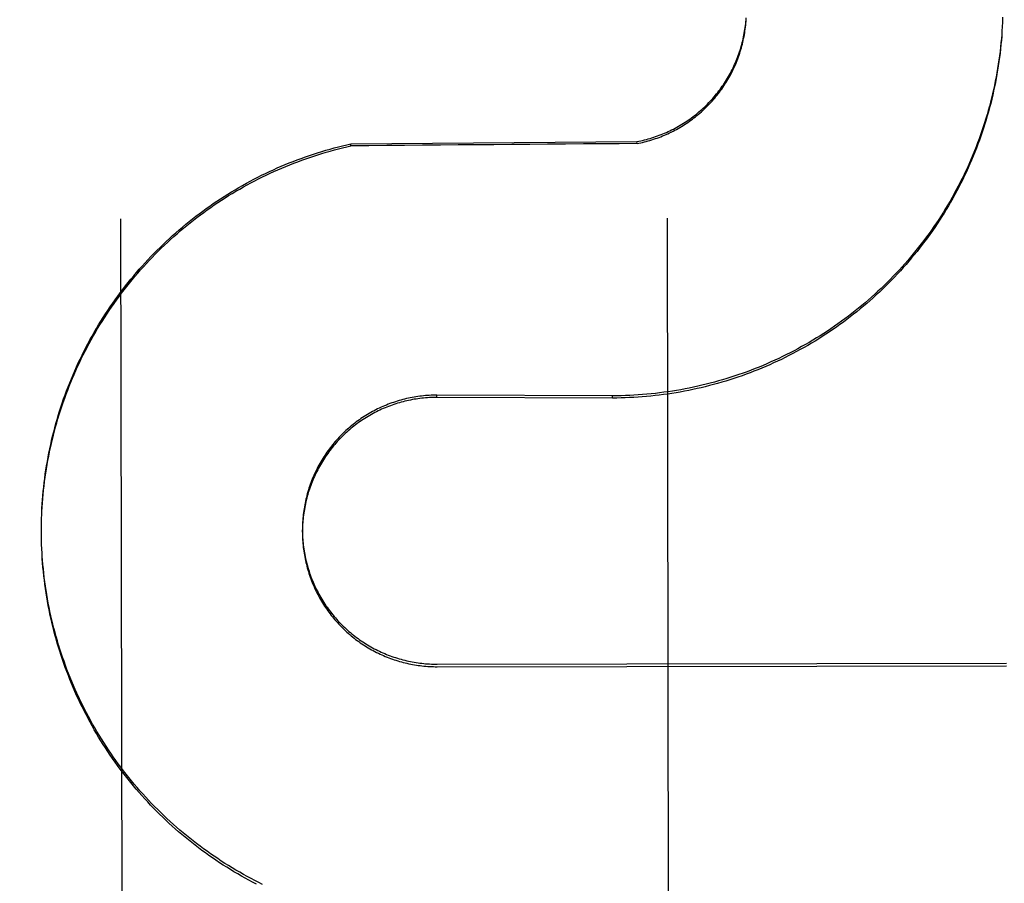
# Model space of a CAD drawing. Header units: inches. Extents: x 0 to 309, y 0 to 200.
# Tile 19 of 109: x 107.755 to 107.98, y 69.869 to 70.066. Entities that reach past the tile are written whole.
import ezdxf

# ---------------------------------------------------------------- set-up
doc = ezdxf.new("R2010")
doc.units = ezdxf.units.IN
doc.header["$LTSCALE"] = 17
doc.header["$MEASUREMENT"] = 0
doc.linetypes.add('HIDDEN', pattern=[0.2, 0.1, -0.1])
doc.layers.get('0').update_dxf_attribs({"linetype": 'CONTINUOUS'})
doc.layers.add('DEFAULT_2', color=8, linetype='HIDDEN')
doc.layers.add('DIMENSIONS', color=7, linetype='CONTINUOUS')
doc.styles.get("Standard").update_dxf_attribs({"font": 'txt', "width": 0.8})
doc.dimstyles.new('DIMSTYLE_3', dxfattribs={"dimtxt": 1.4181818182, "dimasz": 1.8181818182, "dimexe": 0.09, "dimexo": 0.07, "dimgap": 0.039, "dimtad": 0, "dimtih": 1, "dimtoh": 1, "dimzin": 4, "dimdsep": 46, "dimtxsty": 'Standard', "dimblk": '_FILLED', "dimblk1": '_FILLED', "dimblk2": '_FILLED', "dimcen": 0.09, "dimadec": 0, "dimazin": 0, "dimtfac": 1, "dimtofl": 0, "dimtmove": 0, "dimatfit": 3, "dimldrblk": '_FILLED', "dimfxl": 0, "dimtolj": 1, "dimtzin": 4, "dimarcsym": 0})

# ---------------------------------------------------------------- blocks, each defined once
blk = doc.blocks.new('_FILLED')
at = {"color": 0, "linetype": 'ByBlock'}
blk.add_solid([(0, 0), (-1, 0.2), (-1, -0.2)], dxfattribs=at)
blk = doc.blocks.new('*D13')
at = {"layer": 'DIMENSIONS', "color": 2, "linetype": 'Continuous'}
for p, q in [((105.2309076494, 122.9841376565), (101.594544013, 122.9841376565)), ((108.8559076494, 122.9841376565), (112.3706697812, 122.9841376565))]:
    blk.add_line(p, q, dxfattribs=at)
at = {"layer": 'DIMENSIONS', "color": 2, "linetype": 'Continuous', "xscale": 1.8181818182, "yscale": 1.8181818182, "zscale": 1.8181818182}
blk.add_blockref('_FILLED', (105.2309076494, 122.9841376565), dxfattribs=at)
at = {"layer": 'DIMENSIONS', "color": 2, "linetype": 'Continuous', "xscale": 1.8181818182, "yscale": 1.8181818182, "zscale": 1.8181818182, "rotation": 180}
blk.add_blockref('_FILLED', (108.8559076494, 122.9841376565), dxfattribs=at)
at = {"layer": 'DIMENSIONS', "color": 2, "linetype": 'Continuous', "insert": (113.0797606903, 123.6932285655), "char_height": 1.4181818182, "width": 4.5381818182, "attachment_point": 1, "line_spacing_factor": 0.9}
blk.add_mtext('3.63', dxfattribs=at)

msp = doc.modelspace()

# ---------------------------------------------------------------- linework, layer by layer
at = {"layer": 'DEFAULT_2', "color": 8, "linetype": 'HIDDEN'}
for p, q in [((107.9792654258, 70.0665291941), (107.979230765, 70.065137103)), ((107.9206353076, 70.065561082), (107.9206617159, 70.0663805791)), ((107.9791823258, 70.0645686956), (107.979127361, 70.0631884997)), ((107.97922926, 70.06554871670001), (107.9791843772, 70.0641625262)), ((107.8303442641, 70.03759648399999), (107.895712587, 70.0381203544)), ((107.8303449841, 70.0371417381), (107.8303442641, 70.03759648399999)), ((107.8957133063, 70.0376659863), (107.895712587, 70.0381203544)), ((107.7776972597, 70.0204373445), (107.7785713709, 69.46833420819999)), ((107.9035712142, 69.4685321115), (107.902697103, 70.0206352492)), ((107.8901167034, 69.9800103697), (107.8499954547, 69.9801606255)), ((107.8499962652, 69.97964875), (107.8499954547, 69.9801606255)), ((107.8901175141, 69.9794982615), (107.8499962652, 69.97964875)), ((107.8901175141, 69.9794982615), (107.8901167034, 69.9800103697)), ((107.7596198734, 69.95062994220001), (107.759646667, 69.9522608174)), ((107.7596442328, 69.95161068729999), (107.7596830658, 69.9532460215)), ((107.7596029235, 69.9487290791), (107.7596061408, 69.9502895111)), ((107.759606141, 69.9496489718), (107.7596210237, 69.9512752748)), ((107.7596105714, 69.947687), (107.7596020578, 69.94927597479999)), ((107.7596029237, 69.9487290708), (107.7596020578, 69.94927597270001)), ((107.7596287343, 69.9467060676), (107.7596086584, 69.9483177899)), ((107.7596575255, 69.9457253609), (107.7596260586, 69.9473320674)), ((107.8192501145, 69.9488235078), (107.8192492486, 69.9493704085)), ((107.7596969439, 69.94474503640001), (107.7596542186, 69.94634659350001)), ((107.7597469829, 69.9437651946), (107.7596931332, 69.9453614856)), ((107.8500441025, 69.9186775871), (107.9801687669, 69.9188836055)), ((107.8500450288, 69.9180925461), (107.9801696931, 69.91829856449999))]:
    msp.add_line(p, q, dxfattribs=at)
for points in [[(107.895712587, 70.0381203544), (107.8961454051, 70.0382057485), (107.8965768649, 70.0382973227), (107.8970070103, 70.0383950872), (107.8974357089, 70.0384990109), (107.8978628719, 70.0386090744), (107.898288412, 70.038725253), (107.8987122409, 70.03884752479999), (107.8991342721, 70.0389758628), (107.899554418, 70.0391102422), (107.8999725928, 70.0392506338), (107.9003887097, 70.0393970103), (107.9008026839, 70.03954933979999), (107.9012144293, 70.0397075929), (107.9016238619, 70.039871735), (107.9020308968, 70.0400417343), (107.9024354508, 70.0402175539), (107.90283744, 70.0403991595), (107.9032367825, 70.0405865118), (107.903633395, 70.0407795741), (107.904027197, 70.04097830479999), (107.9044181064, 70.04118266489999), (107.9048060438, 70.0413926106), (107.9051909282, 70.04160810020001), (107.9055726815, 70.0418290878), (107.905951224, 70.0420555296), (107.9063264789, 70.0422873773), (107.9066983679, 70.0425245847), (107.9070668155, 70.04276710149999), (107.9074317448, 70.04301487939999), (107.9077930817, 70.0432678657), (107.9081507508, 70.04352601), (107.9085046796, 70.0437892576), (107.9088547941, 70.0440575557), (107.9092010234, 70.04433084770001), (107.9095432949, 70.04460907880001), (107.9098815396, 70.0448921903), (107.9102156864, 70.04518012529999), (107.910545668, 70.0454728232), (107.910871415, 70.0457702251), (107.9111928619, 70.0460722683), (107.9115099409, 70.0463788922), (107.9118225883, 70.0466900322), (107.9121307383, 70.04700562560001), (107.9124343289, 70.0473256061), (107.9127332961, 70.0476499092), (107.9130275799, 70.0479784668), (107.9133171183, 70.0483112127), (107.913601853, 70.0486480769), (107.9138817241, 70.0489889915), (107.9141566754, 70.049333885), (107.9144266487, 70.0496826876), (107.9146915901, 70.0500353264), (107.9149514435, 70.05039173), (107.915206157, 70.0507518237), (107.9154556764, 70.0511155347), (107.9156999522, 70.051482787), (107.9159389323, 70.051853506), (107.9161725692, 70.0522276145), (107.9164008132, 70.05260503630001), (107.916623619, 70.0529856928), (107.9168409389, 70.0533695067), (107.9170527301, 70.053756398), (107.9172589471, 70.0541462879), (107.9174595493, 70.0545390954), (107.9176544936, 70.0549347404), (107.9178437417, 70.0553331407), (107.9180272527, 70.055734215), (107.9182049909, 70.05613788), (107.9183769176, 70.0565440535), (107.9185429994, 70.056952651), (107.9187032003, 70.05736358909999), (107.9188574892, 70.0577767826), (107.9190058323, 70.0581921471), (107.9191482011, 70.05860959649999), (107.9192845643, 70.0590290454), (107.9194148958, 70.0594504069), (107.9195391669, 70.0598735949), (107.9196573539, 70.0602985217), (107.9197694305, 70.06072510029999), (107.9198753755, 70.0611532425), (107.9199751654, 70.0615828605), (107.9200687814, 70.06201386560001), (107.9201562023, 70.0624461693), (107.9202374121, 70.0628796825), (107.9203123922, 70.063314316), (107.920381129, 70.0637499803), (107.9204436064, 70.0641865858), (107.9204998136, 70.0646240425), (107.920549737, 70.0650622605), (107.9205933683, 70.0655011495), (107.9206306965, 70.0659406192)], [(107.8957133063, 70.0376659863), (107.8961415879, 70.0377505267), (107.8965685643, 70.0378411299), (107.8969942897, 70.0379378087), (107.8974186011, 70.0380405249), (107.8978413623, 70.0381492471), (107.8982625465, 70.03826396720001), (107.8986821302, 70.03838468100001), (107.8990999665, 70.0385113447), (107.8995159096, 70.0386439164), (107.8999299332, 70.0387823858), (107.9003420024, 70.038926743), (107.9007519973, 70.0390769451), (107.901159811, 70.0392329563), (107.9015653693, 70.0393947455), (107.9019685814, 70.0395622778), (107.9023693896, 70.0397355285), (107.9027677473, 70.03991448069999), (107.9031635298, 70.0400990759), (107.9035566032, 70.0402892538), (107.9039469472, 70.040485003), (107.9043345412, 70.040686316), (107.9047192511, 70.0408931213), (107.9051009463, 70.041105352), (107.9054795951, 70.0413229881), (107.9058551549, 70.041546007), (107.9062275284, 70.0417743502), (107.9065966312, 70.0420079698), (107.9069623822, 70.0422468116), (107.9073246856, 70.0424908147), (107.9076835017, 70.0427399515), (107.9080387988, 70.0429942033), (107.908390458, 70.0432534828), (107.9087383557, 70.0435177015), (107.9090824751, 70.043786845), (107.9094227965, 70.0440609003), (107.909759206, 70.0443397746), (107.9100915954, 70.04462338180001), (107.9104199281, 70.0449116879), (107.9107441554, 70.0452046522), (107.9110642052, 70.04550220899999), (107.9113800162, 70.0458043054), (107.9116915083, 70.0461108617), (107.9119985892, 70.0464217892), (107.9123012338, 70.0467370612), (107.9125994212, 70.04705665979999), (107.9128930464, 70.0473804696), (107.9131820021, 70.0477083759), (107.9134662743, 70.0480403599), (107.9137458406, 70.04837639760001), (107.9140206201, 70.0487163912), (107.9142905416, 70.0490602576), (107.9145555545, 70.04940792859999), (107.9148155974, 70.0497593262), (107.9150706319, 70.0501143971), (107.9153206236, 70.0504730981), (107.9155654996, 70.0508353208), (107.9158051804, 70.0512009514), (107.9160396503, 70.0515699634), (107.9162688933, 70.05194233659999), (107.9164928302, 70.0523179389), (107.9167113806, 70.0526966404), (107.9169245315, 70.0530784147), (107.9171322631, 70.0534632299), (107.9173345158, 70.0538509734), (107.9175312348, 70.054241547), (107.9177223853, 70.05463487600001), (107.9179079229, 70.0550308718), (107.9180878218, 70.0554294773), (107.9182620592, 70.0558306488), (107.9184305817, 70.0562342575), (107.9185933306, 70.05664016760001), (107.9187502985, 70.0570483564), (107.9189014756, 70.05745880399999), (107.9190468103, 70.05787136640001), (107.9191862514, 70.0582859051), (107.9193197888, 70.0587023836), (107.9194474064, 70.0591207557), (107.9195690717, 70.059540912), (107.9196847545, 70.0599627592), (107.9197944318, 70.0603862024), (107.9198980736, 70.06081113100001), (107.9199956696, 70.0612374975), (107.9200872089, 70.0616652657), (107.9201726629, 70.0620942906), (107.9202519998, 70.0625244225), (107.9203252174, 70.0629556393), (107.9203923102, 70.0633879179), (107.9204532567, 70.0638211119), (107.9205080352, 70.0642550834), (107.920556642, 70.0646897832), (107.920599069, 70.065125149), (107.9206353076, 70.065561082)], [(107.9791246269, 70.0635892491), (107.9790561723, 70.0626104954), (107.9789769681, 70.0616325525), (107.978887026, 70.0606555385), (107.9787863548, 70.0596795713), (107.9786749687, 70.05870476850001), (107.9785528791, 70.057731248), (107.9784201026, 70.05675912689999), (107.9782766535, 70.0557885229), (107.9781225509, 70.05481955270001), (107.9779578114, 70.05385233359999), (107.977782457, 70.0528869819), (107.9775965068, 70.0519236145), (107.9773999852, 70.0509623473), (107.9771929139, 70.0500032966), (107.9769753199, 70.0490465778), (107.9767472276, 70.0480923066), (107.9765086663, 70.0471405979), (107.9762596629, 70.04619156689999), (107.9760002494, 70.0452453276), (107.9757304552, 70.0443019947), (107.9754503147, 70.0433616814), (107.9751598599, 70.0424245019), (107.9748591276, 70.0414905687), (107.9745481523, 70.0405599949), (107.9742269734, 70.03963289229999), (107.9738956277, 70.0387093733), (107.9735541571, 70.0377895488), (107.973202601, 70.0368735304), (107.9728410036, 70.0359614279), (107.9724694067, 70.03505335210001), (107.972087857, 70.03414941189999), (107.9716963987, 70.033249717), (107.9712950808, 70.0323543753), (107.9708839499, 70.0314634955), (107.9704630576, 70.0305771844), (107.9700324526, 70.0296955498), (107.9695921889, 70.02881869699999), (107.9691423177, 70.0279467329), (107.9686828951, 70.0270797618), (107.9682139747, 70.0262178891), (107.967735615, 70.0253612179), (107.9672478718, 70.0245098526), (107.9667508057, 70.0236638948), (107.9662444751, 70.0228234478), (107.9657289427, 70.0219886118), (107.965204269, 70.02115948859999), (107.964670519, 70.02033617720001), (107.9641277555, 70.01951877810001), (107.9635760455, 70.0187073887), (107.9630154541, 70.0179021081), (107.9624460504, 70.0171030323), (107.9618679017, 70.0163102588), (107.9612810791, 70.0155238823), (107.960685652, 70.0147439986), (107.9600816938, 70.0139707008), (107.9594692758, 70.0132040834), (107.9588484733, 70.01244423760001), (107.9582193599, 70.0116912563), (107.9575820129, 70.0109452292), (107.9569365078, 70.0102062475), (107.9562829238, 70.0094743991), (107.9556213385, 70.0087497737), (107.9549518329, 70.00803245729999), (107.9542744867, 70.0073225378), (107.9535893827, 70.0066200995), (107.9528966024, 70.00592522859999), (107.9521962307, 70.0052380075), (107.9514883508, 70.0045585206), (107.9507730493, 70.0038868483), (107.9500504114, 70.00322307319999), (107.9493205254, 70.002567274), (107.9485834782, 70.0019195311), (107.9478393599, 70.0012799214), (107.9470882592, 70.0006485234), (107.9463302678, 70.0000254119), (107.945565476, 69.9994106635), (107.9447939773, 69.9988043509), (107.9440158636, 69.9982065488), (107.9432312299, 69.9976173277), (107.9424401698, 69.9970367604), (107.9416427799, 69.9964649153), (107.9408391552, 69.9959018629), (107.9400293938, 69.9953476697), (107.9392135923, 69.9948024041), (107.9383918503, 69.99426613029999), (107.9375642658, 69.9937389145), (107.9367309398, 69.9932208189), (107.9358919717, 69.9927119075), (107.9350474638, 69.9922122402), (107.9341975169, 69.9917218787), (107.9333422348, 69.99124088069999), (107.9324817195, 69.9907693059), (107.9316160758, 69.9903072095), (107.9307454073, 69.9898546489), (107.9298698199, 69.98941167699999), (107.9289894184, 69.98897834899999), (107.9281043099, 69.9885547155), (107.9272146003, 69.98814082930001), (107.9263203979, 69.9877367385), (107.9254218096, 69.9873424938), (107.9245189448, 69.9869581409), (107.9236119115, 69.986583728), (107.92270082, 69.9862192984), (107.9217857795, 69.985864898), (107.9208669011, 69.9855205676), (107.9199442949, 69.98518635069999), (107.9190180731, 69.9848622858), (107.9180883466, 69.9845484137), (107.9171552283, 69.9842447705), (107.9162188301, 69.9839513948), (107.9152792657, 69.98366831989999), (107.9143366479, 69.9833955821), (107.9133910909, 69.9831332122), (107.9124427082, 69.98288124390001), (107.9114916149, 69.98263970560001), (107.9105379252, 69.9824086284), (107.9095817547, 69.9821880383), (107.9086232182, 69.9819779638), (107.9076624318, 69.9817784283), (107.9066995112, 69.9815894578), (107.9057345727, 69.9814110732), (107.9047677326, 69.981243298), (107.9037991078, 69.9810861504), (107.9028288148, 69.9809396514), (107.9018569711, 69.9808038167), (107.9008836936, 69.98067866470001), (107.8999091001, 69.9805642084), (107.8989333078, 69.9804604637), (107.8979564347, 69.980367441), (107.8969785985, 69.9802851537), (107.8959999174, 69.9802136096), (107.8950205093, 69.98015281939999), (107.8940404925, 69.9801027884), (107.8930599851, 69.9800635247), (107.8920791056, 69.9800350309), (107.8910980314, 69.9800173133), (107.8901167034, 69.9800103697)], [(107.979127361, 70.0631884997), (107.9790597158, 70.0622150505), (107.9789814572, 70.0612423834), (107.9788925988, 70.0602706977), (107.9787931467, 70.0593000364), (107.9786831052, 70.0583304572), (107.9785624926, 70.0573621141), (107.9784313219, 70.0563951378), (107.9782896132, 70.0554296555), (107.9781373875, 70.0544658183), (107.9779746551, 70.0535036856), (107.9778014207, 70.0525433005), (107.9776177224, 70.05158486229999), (107.9774235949, 70.050628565), (107.9772190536, 70.0496744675), (107.9770041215, 70.04872267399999), (107.9767788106, 70.04777324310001), (107.9765431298, 70.04682622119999), (107.9762971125, 70.04588175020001), (107.9760407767, 70.0449399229), (107.9757741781, 70.0440009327), (107.9754973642, 70.0430649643), (107.9752103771, 70.0421321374), (107.9749132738, 70.0412026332), (107.9746060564, 70.0402764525), (107.9742887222, 70.0393535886), (107.9739613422, 70.0384342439), (107.9736239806, 70.037518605), (107.9732766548, 70.0366067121), (107.972919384, 70.0356986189), (107.9725522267, 70.034794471), (107.9721752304, 70.0338943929), (107.971788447, 70.0329985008), (107.9713919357, 70.0321069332), (107.9709857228, 70.0312197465), (107.9705698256, 70.0303369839), (107.9701443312, 70.0294588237), (107.9697093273, 70.0285854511), (107.9692648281, 70.02771688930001), (107.9688108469, 70.0268531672), (107.9683474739, 70.0259944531), (107.9678747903, 70.0251409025), (107.9673928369, 70.0242925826), (107.9669016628, 70.02344958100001), (107.9664013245, 70.0226119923), (107.965891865, 70.0217798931), (107.9653733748, 70.0209534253), (107.9648459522, 70.02013274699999), (107.9643096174, 70.0193178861), (107.9637643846, 70.018508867), (107.9632103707, 70.017705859), (107.9626476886, 70.0169090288), (107.9620763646, 70.0161184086), (107.9614964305, 70.0153340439), (107.9609079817, 70.0145560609), (107.9603110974, 70.0137845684), (107.9597058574, 70.01301966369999), (107.959092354, 70.0122614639), (107.9584706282, 70.0115100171), (107.9578407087, 70.0107653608), (107.9572027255, 70.0100276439), (107.9565568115, 70.00929702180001), (107.9559029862, 70.00857351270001), (107.9552412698, 70.0078571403), (107.9545717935, 70.0071480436), (107.953894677, 70.0064463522), (107.953209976, 70.0057521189), (107.9525177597, 70.0050654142), (107.9518181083, 70.00438631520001), (107.9511110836, 70.00371488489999), (107.9503968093, 70.0030512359), (107.9496754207, 70.0023954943), (107.9489469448, 70.0017476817), (107.9482114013, 70.0011078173), (107.9474689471, 70.0004760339), (107.9467197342, 69.9998524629), (107.9459637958, 69.9992371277), (107.9452011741, 69.99863006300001), (107.9444319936, 69.9980313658), (107.9436563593, 69.9974411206), (107.9428743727, 69.9968593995), (107.9420861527, 69.9962862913), (107.9412917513, 69.9957218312), (107.9404912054, 69.9951660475), (107.9396846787, 69.9946190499), (107.9388723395, 69.9940809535), (107.9380542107, 69.9935517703), (107.9372303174, 69.99303151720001), (107.9364008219, 69.99252029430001), (107.9355658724, 69.9920181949), (107.9347255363, 69.99152525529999), (107.9338798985, 69.99104152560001), (107.9330290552, 69.9905670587), (107.9321730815, 69.9901018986), (107.9313121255, 69.9896461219), (107.9304463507, 69.9891998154), (107.9295757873, 69.98876299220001), (107.9287004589, 69.9883356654), (107.9278205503, 69.9879179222), (107.9269362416, 69.98750984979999), (107.9260475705, 69.987111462), (107.925154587, 69.9867227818), (107.9242574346, 69.9863438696), (107.9233562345, 69.9859747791), (107.922451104, 69.9856155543), (107.9215421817, 69.9852662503), (107.9206295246, 69.9849268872), (107.9197131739, 69.9845974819), (107.9187933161, 69.9842780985), (107.9178701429, 69.98396880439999), (107.916943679, 69.9836696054), (107.9160139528, 69.9833805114), (107.915081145, 69.9831015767), (107.9141454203, 69.9828328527), (107.9132068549, 69.9825743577), (107.9122655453, 69.9823261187), (107.9113215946, 69.9820881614), (107.9103750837, 69.9818605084), (107.9094261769, 69.98164319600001), (107.9084750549, 69.98143626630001), (107.9075217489, 69.98123972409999), (107.9065662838, 69.98105357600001), (107.9056088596, 69.9808778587), (107.9046496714, 69.9807126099), (107.9036887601, 69.98055783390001), (107.9027261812, 69.98041354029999), (107.9017620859, 69.98027975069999), (107.9007966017, 69.9801564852), (107.8998298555, 69.9800437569), (107.8988619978, 69.979941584), (107.8978930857, 69.97984997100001), (107.8969231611, 69.9797689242), (107.895952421, 69.9796984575), (107.8949810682, 69.9796385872), (107.894009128, 69.9795893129), (107.8930366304, 69.9795506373), (107.8920637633, 69.9795225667), (107.8910907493, 69.979505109), (107.8901175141, 69.9794982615)], [(107.7596792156, 69.9525910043), (107.7597302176, 69.9542307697), (107.759788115, 69.95521494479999), (107.7598567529, 69.95619842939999), (107.7599361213, 69.9571811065), (107.7600262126, 69.9581628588), (107.7601270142, 69.9591435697), (107.760238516, 69.9601231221), (107.7603607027, 69.9611013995), (107.7604935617, 69.9620782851), (107.7606370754, 69.9630536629), (107.7607912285, 69.9640274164), (107.7609560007, 69.9649994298), (107.7611313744, 69.9659695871), (107.7613173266, 69.9669377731), (107.7615138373, 69.967903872), (107.761720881, 69.9688677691), (107.761938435, 69.9698293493), (107.7621664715, 69.9707884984), (107.7624049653, 69.9717451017), (107.7626538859, 69.9726990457), (107.7629132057, 69.9736502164), (107.7631828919, 69.9745985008), (107.7634629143, 69.97554378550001), (107.7637532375, 69.9764859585), (107.7640538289, 69.977424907), (107.7643646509, 69.9783605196), (107.7646856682, 69.9792926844), (107.7650168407, 69.9802212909), (107.765358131, 69.9811462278), (107.7657094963, 69.98206738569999), (107.7660708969, 69.9829846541), (107.7664422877, 69.9838979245), (107.7668236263, 69.9848070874), (107.7672148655, 69.98571203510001), (107.7676159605, 69.9866126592), (107.7680268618, 69.98750885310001), (107.7684475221, 69.9884005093), (107.7688778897, 69.98928752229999), (107.7693179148, 69.9901697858), (107.7697675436, 69.9910471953), (107.770226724, 69.9919196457), (107.7706953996, 69.9927870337), (107.7711735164, 69.9936492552), (107.7716610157, 69.9945062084), (107.7721578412, 69.99535779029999), (107.7726639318, 69.9962039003), (107.7731792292, 69.9970444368), (107.7737036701, 69.9978793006), (107.7742371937, 69.9987083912), (107.774779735, 69.99953161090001), (107.7753312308, 70.0003488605), (107.7758916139, 70.0011600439), (107.7764608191, 70.0019650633), (107.777038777, 70.0027638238), (107.7776254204, 70.0035562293), (107.7782206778, 70.00434218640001), (107.7788244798, 70.0051216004), (107.779436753, 70.00589437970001), (107.780057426, 70.0066604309), (107.7806864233, 70.007419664), (107.7813236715, 70.0081719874), (107.7819690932, 70.0089173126), (107.782622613, 70.0096555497), (107.7832841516, 70.010386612), (107.7839536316, 70.01111041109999), (107.7846309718, 70.0118268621), (107.7853160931, 70.0125358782), (107.7860089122, 70.0132373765), (107.7867093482, 70.013931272), (107.7874173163, 70.0146174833), (107.7881327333, 70.0152959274), (107.7888555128, 70.0159665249), (107.78958557, 70.0166291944), (107.7903228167, 70.0172838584), (107.7910671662, 70.0179304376), (107.7918185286, 70.0185688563), (107.7925768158, 70.01919903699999), (107.7933419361, 70.0198209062), (107.7941137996, 70.0204343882), (107.7948923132, 70.0210394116), (107.7956773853, 70.0216359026), (107.7964689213, 70.02222379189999), (107.7972668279, 70.0228030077), (107.798071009, 70.02337348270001), (107.7988813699, 70.0239351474), (107.7996978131, 70.0244879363), (107.8005202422, 70.0250317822), (107.8013485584, 70.0255666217), (107.8021826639, 70.0260923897), (107.8030224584, 70.026609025), (107.8038678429, 70.0271164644), (107.8047187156, 70.0276146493), (107.8055749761, 70.0281035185), (107.8064365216, 70.0285830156), (107.8073032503, 70.0290530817), (107.8081750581, 70.0295136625), (107.809051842, 70.02996470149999), (107.8099334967, 70.0304061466), (107.8108199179, 70.0308379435), (107.8117109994, 70.0312600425), (107.8126066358, 70.0316723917), (107.8135067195, 70.0320749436), (107.8144111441, 70.0324676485), (107.8153198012, 70.0328504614), (107.8162325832, 70.0332233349), (107.8171493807, 70.0335862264), (107.8180700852, 70.0339390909), (107.8189945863, 70.0342818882), (107.8199227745, 70.0346145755), (107.8208545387, 70.03493711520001), (107.8217897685, 70.0352494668), (107.8227283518, 70.0355515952), (107.8236701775, 70.0358434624), (107.8246151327, 70.0361250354), (107.8255631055, 70.0363962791), (107.8265139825, 70.03665716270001), (107.8274676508, 70.03690765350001), (107.8284239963, 70.0371477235), (107.8293828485, 70.0373773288), (107.8303442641, 70.03759648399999)], [(107.7597248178, 69.9535708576), (107.7597810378, 69.9545501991), (107.7598478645, 69.9555288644), (107.7599252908, 69.9565067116), (107.7600133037, 69.957483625), (107.760111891, 69.9584594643), (107.760221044, 69.9594341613), (107.7603407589, 69.9604076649), (107.7604710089, 69.9613797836), (107.7606117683, 69.9623503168), (107.7607630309, 69.9633192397), (107.7609247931, 69.9642865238), (107.7610970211, 69.9652519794), (107.7612796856, 69.9662154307), (107.7614727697, 69.9671768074), (107.7616762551, 69.9681360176), (107.7618901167, 69.9690929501), (107.7621143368, 69.9700475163), (107.7623488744, 69.9709995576), (107.7625936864, 69.9719488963), (107.762848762, 69.97289549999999), (107.7631140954, 69.9738393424), (107.7633896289, 69.9747802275), (107.7636753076, 69.97571796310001), (107.7639711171, 69.9766525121), (107.7642770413, 69.9775838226), (107.76459303, 69.9785117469), (107.7649190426, 69.9794361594), (107.7652550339, 69.9803569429), (107.7656009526, 69.9812739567), (107.7659567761, 69.9821871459), (107.7663224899, 69.9830964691), (107.7666980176, 69.98400174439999), (107.7670832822, 69.9849027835), (107.7674782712, 69.98579956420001), (107.7678829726, 69.98669205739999), (107.7682973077, 69.9875800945), (107.7687212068, 69.988463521), (107.7691546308, 69.9893422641), (107.7695975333, 69.9902162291), (107.7700498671, 69.9910853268), (107.7705115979, 69.99194948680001), (107.7709826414, 69.9928085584), (107.7714629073, 69.99366237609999), (107.7719523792, 69.99451091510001), (107.7724510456, 69.9953541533), (107.7729588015, 69.9961919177), (107.7734755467, 69.99702404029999), (107.7740012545, 69.9978504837), (107.7745358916, 69.9986711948), (107.7750793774, 69.9994860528), (107.7756316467, 70.000294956), (107.7761926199, 70.0010977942), (107.776762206, 70.0018944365), (107.7773403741, 70.0026848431), (107.7779271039, 70.0034689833), (107.7785222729, 70.0042466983), (107.7791257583, 70.0050178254), (107.7797375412, 70.0057823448), (107.7803575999, 70.0065402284), (107.7809858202, 70.0072913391), (107.7816221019, 70.0080355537), (107.7822663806, 70.0087728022), (107.7829185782, 70.0095029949), (107.7835786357, 70.01022606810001), (107.7842465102, 70.0109419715), (107.7849220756, 70.0116505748), (107.7856051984, 70.0123517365), (107.7862958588, 70.0130454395), (107.7869940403, 70.01373166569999), (107.7876995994, 70.0144102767), (107.7884124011, 70.01508114), (107.7891324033, 70.0157442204), (107.7898595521, 70.0163994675), (107.7905937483, 70.0170467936), (107.7913349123, 70.0176861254), (107.7920829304, 70.0183173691), (107.7928376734, 70.0189404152), (107.7935991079, 70.01955523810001), (107.7943672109, 70.0201618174), (107.7951418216, 70.020760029), (107.7959227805, 70.0213497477), (107.7967100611, 70.0219309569), (107.7975036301, 70.0225036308), (107.7983033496, 70.0230676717), (107.7991091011, 70.0236229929), (107.7999207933, 70.0241695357), (107.8007383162, 70.0247072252), (107.8015616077, 70.0252360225), (107.8023906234, 70.0257558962), (107.8032252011, 70.0262667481), (107.8040651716, 70.026768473), (107.8049105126, 70.0272610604), (107.8057612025, 70.0277444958), (107.8066170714, 70.028218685), (107.8074779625, 70.0286835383), (107.8083438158, 70.0291390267), (107.8092145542, 70.029585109), (107.8100900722, 70.0300217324), (107.8109702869, 70.0304488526), (107.8118550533, 70.0308664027), (107.8127442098, 70.0312743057), (107.8136377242, 70.0316725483), (107.8145355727, 70.03206111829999), (107.8154375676, 70.0324399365), (107.8163435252, 70.0328089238), (107.8172534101, 70.0331680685), (107.818167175, 70.0335173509), (107.8190846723, 70.0338567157), (107.8200057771, 70.034186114), (107.8209303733, 70.0345055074), (107.8218583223, 70.0348148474), (107.8227895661, 70.0351141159), (107.823724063, 70.0354032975), (107.8246616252, 70.0356823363), (107.825602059, 70.03595117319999), (107.8265453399, 70.0362098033), (107.82749144, 70.0364582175), (107.8284401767, 70.03669636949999), (107.829391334, 70.0369242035), (107.8303449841, 70.0371417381)], [(107.8499954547, 69.9801606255), (107.8495561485, 69.980157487), (107.8491170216, 69.9801480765), (107.8486780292, 69.9801323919), (107.8482393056, 69.9801104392), (107.8478009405, 69.9800822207), (107.8473630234, 69.98004774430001), (107.8469256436, 69.980007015), (107.8464888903, 69.97996004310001), (107.8460528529, 69.9799068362), (107.8456176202, 69.9798474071), (107.8451832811, 69.97978176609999), (107.8447499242, 69.9797099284), (107.8443176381, 69.9796319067), (107.8438865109, 69.979547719), (107.8434566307, 69.97945738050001), (107.8430280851, 69.9793609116), (107.8426009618, 69.97925833), (107.8421753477, 69.9791496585), (107.84175133, 69.9790349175), (107.8413289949, 69.97891413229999), (107.840908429, 69.97878732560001), (107.8404897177, 69.9786545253), (107.840072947, 69.9785157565), (107.8396582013, 69.97837104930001), (107.839245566, 69.9782204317), (107.8388351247, 69.978063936), (107.8384269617, 69.9779015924), (107.8380211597, 69.9777334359), (107.8376178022, 69.977559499), (107.8372169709, 69.9773798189), (107.8368187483, 69.97719443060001), (107.836423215, 69.9770033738), (107.8360304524, 69.97680668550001), (107.8356405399, 69.9766044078), (107.8352535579, 69.9763965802), (107.8348695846, 69.9761832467), (107.8344886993, 69.9759644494), (107.8341109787, 69.97574023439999), (107.8337365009, 69.975510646), (107.8333653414, 69.9752757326), (107.832997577, 69.9750355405), (107.8326332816, 69.9747901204), (107.8322725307, 69.9745395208), (107.8319153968, 69.9742837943), (107.831561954, 69.9740229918), (107.8312122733, 69.9737571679), (107.8308664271, 69.9734863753), (107.830524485, 69.9732106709), (107.8301865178, 69.9729301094), (107.8298525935, 69.97264474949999), (107.8295227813, 69.9723546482), (107.8291971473, 69.97205986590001), (107.8288757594, 69.9717604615), (107.8285586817, 69.9714564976), (107.8282459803, 69.9711480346), (107.8279377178, 69.970835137), (107.8276339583, 69.97051786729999), (107.8273347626, 69.9701962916), (107.8270401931, 69.96987047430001), (107.8267503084, 69.969540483), (107.8264651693, 69.9692063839), (107.8261848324, 69.9688682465), (107.8259093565, 69.96852613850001), (107.8256387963, 69.968180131), (107.8253732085, 69.9678302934), (107.8251126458, 69.9674766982), (107.824857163, 69.9671194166), (107.8246068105, 69.9667585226), (107.8243616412, 69.9663940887), (107.8241217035, 69.9660261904), (107.8238870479, 69.96565490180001), (107.8236577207, 69.9652802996), (107.8234337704, 69.9649024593), (107.823215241, 69.9645214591), (107.8230021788, 69.96413737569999), (107.8227946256, 69.96375028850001), (107.8225926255, 69.96336027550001), (107.8223962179, 69.96296741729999), (107.8222054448, 69.9625717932), (107.8220203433, 69.96217348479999), (107.8218409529, 69.9617725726), (107.8216673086, 69.9613691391), (107.8214994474, 69.9609632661), (107.821337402, 69.96055503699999), (107.8211812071, 69.9601445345), (107.8210308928, 69.959731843), (107.8208864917, 69.9593170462), (107.8207480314, 69.9589002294), (107.8206155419, 69.95848147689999), (107.8204890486, 69.958060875), (107.820368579, 69.9576385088), (107.8202541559, 69.95721446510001), (107.8201458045, 69.95678883), (107.8200435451, 69.9563616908), (107.8199474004, 69.9559331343), (107.8198573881, 69.9555032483), (107.8197735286, 69.9550721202), (107.819695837, 69.9546398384), (107.8196243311, 69.9542064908), (107.8195590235, 69.9537721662), (107.8194999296, 69.9533369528), (107.8194470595, 69.9529009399), (107.8194004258, 69.9524642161), (107.8193600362, 69.9520268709), (107.8193259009, 69.95158899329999), (107.8192980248, 69.9511506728), (107.8192764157, 69.9507119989), (107.8192610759, 69.950273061), (107.8192520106, 69.94983394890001), (107.8192492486, 69.9493704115)], [(107.8499962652, 69.97964875), (107.8495614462, 69.9796456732), (107.8491267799, 69.9796364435), (107.8486922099, 69.9796210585), (107.8482579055, 69.97959952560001), (107.8478240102, 69.97957185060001), (107.8473905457, 69.9795380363), (107.8469575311, 69.9794980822), (107.8465251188, 69.979452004), (107.8460934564, 69.9793998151), (107.8456625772, 69.97934152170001), (107.8452325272, 69.9792771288), (107.8448034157, 69.9792066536), (107.8443753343, 69.9791301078), (107.8439483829, 69.9790475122), (107.8435226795, 69.9789588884), (107.8430982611, 69.9788642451), (107.8426751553, 69.978763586), (107.8422535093, 69.9786569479), (107.8418334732, 69.9785443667), (107.8414150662, 69.97842584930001), (107.8409983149, 69.97830140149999), (107.8405833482, 69.9781710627), (107.8401702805, 69.9780348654), (107.8397591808, 69.97789283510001), (107.8393501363, 69.9777450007), (107.8389432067, 69.9775913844), (107.8385384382, 69.9774320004), (107.8381359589, 69.9772669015), (107.8377359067, 69.9770961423), (107.8373382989, 69.97691973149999), (107.8369431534, 69.97673767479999), (107.8365506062, 69.9765500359), (107.8361607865, 69.97635687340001), (107.8357737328, 69.9761582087), (107.8353894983, 69.9759540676), (107.8350081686, 69.9757444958), (107.8346298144, 69.9755295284), (107.8342545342, 69.9753092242), (107.8338824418, 69.97508364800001), (107.8335135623, 69.97485281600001), (107.8331479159, 69.97461673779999), (107.8327856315, 69.97437549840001), (107.8324268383, 69.9741291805), (107.8320715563, 69.9738777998), (107.8317198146, 69.97362137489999), (107.8313717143, 69.9733599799), (107.8310273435, 69.9730936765), (107.8306867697, 69.97282251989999), (107.8303500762, 69.9725465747), (107.8300173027, 69.9722658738), (107.82968848, 69.9719804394), (107.8293637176, 69.9716903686), (107.8290431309, 69.9713957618), (107.828726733, 69.97109663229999), (107.8284145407, 69.97079299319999), (107.8281066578, 69.9704849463), (107.8278031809, 69.9701725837), (107.8275041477, 69.9698559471), (107.8272096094, 69.96953508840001), (107.8269196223, 69.96921006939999), (107.826634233, 69.9688809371), (107.8263535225, 69.968547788), (107.8260775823, 69.968210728), (107.8258064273, 69.9678697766), (107.8255400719, 69.9675249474), (107.8252786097, 69.9671763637), (107.8250221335, 69.9668241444), (107.8247706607, 69.96646831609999), (107.8245242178, 69.9661089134), (107.82428287, 69.9657460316), (107.8240466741, 69.9653797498), (107.8238156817, 69.9650101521), (107.823589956, 69.964637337), (107.8233695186, 69.964261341), (107.8231543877, 69.9638821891), (107.8229446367, 69.96350001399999), (107.8227403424, 69.9631149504), (107.8225415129, 69.96272701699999), (107.8223481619, 69.9623362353), (107.8221603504, 69.9619427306), (107.8219781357, 69.9615466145), (107.821801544, 69.9611479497), (107.8216306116, 69.96074681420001), (107.8214653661, 69.9603432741), (107.8213058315, 69.9599373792), (107.8211520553, 69.9595292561), (107.8210040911, 69.9591190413), (107.820861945, 69.9587067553), (107.8207256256, 69.9582924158), (107.82059518, 69.957876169), (107.8204706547, 69.9574581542), (107.820352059, 69.9570384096), (107.8202394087, 69.9566169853), (107.8201327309, 69.9561939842), (107.8200320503, 69.9557694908), (107.8199373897, 69.95534361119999), (107.8198487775, 69.95491646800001), (107.8197662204, 69.9544880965), (107.8196897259, 69.9540585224), (107.8196193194, 69.9536278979), (107.8195550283, 69.9531963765), (107.8194968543, 69.95276398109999), (107.8194448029, 69.95233074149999), (107.8193988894, 69.9518967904), (107.8193591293, 69.9514622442), (107.819325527, 69.9510271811), (107.8192980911, 69.9505916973), (107.8192768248, 69.950155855), (107.8192617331, 69.949719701), (107.8192528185, 69.9492833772), (107.8192501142, 69.9488235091)], [(107.8192492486, 69.9493704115), (107.8192527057, 69.9489555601), (107.8192624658, 69.9485164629), (107.8192785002, 69.94807754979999), (107.8193008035, 69.9476389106), (107.8193293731, 69.9472006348), (107.8193642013, 69.9467628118), (107.819405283, 69.9463255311), (107.8194526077, 69.9458888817), (107.8195061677, 69.945452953), (107.8195659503, 69.94501783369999), (107.819631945, 69.944583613), (107.8197041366, 69.9441503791), (107.8197825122, 69.9437182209), (107.8198670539, 69.9432872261), (107.8199577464, 69.9428574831), (107.8200545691, 69.9424290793), (107.8201575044, 69.9420021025), (107.8202665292, 69.9415766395), (107.8203816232, 69.9411527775), (107.820502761, 69.9407306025), (107.8206299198, 69.94031020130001), (107.8207630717, 69.9398916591), (107.8209021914, 69.9394750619), (107.8210472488, 69.9390604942), (107.8211982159, 69.9386480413), (107.8213550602, 69.9382377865), (107.8215177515, 69.93782981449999), (107.8216862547, 69.9374242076), (107.8218605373, 69.9370210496), (107.8220405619, 69.9366204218), (107.8222262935, 69.9362224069), (107.8224176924, 69.93582708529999), (107.8226147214, 69.9354345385), (107.8228173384, 69.9350448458), (107.8230255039, 69.9346580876), (107.8232391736, 69.9342743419), (107.8234583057, 69.9338936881), (107.8236828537, 69.93351620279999), (107.8239127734, 69.9331419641), (107.8241480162, 69.9327710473), (107.8243885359, 69.9324035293), (107.8246342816, 69.932039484), (107.8248852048, 69.9316789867), (107.8251412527, 69.93132211), (107.8254023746, 69.9309689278), (107.8256685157, 69.930619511), (107.8259396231, 69.93027393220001), (107.8262156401, 69.9299322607), (107.8264965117, 69.9295945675), (107.8267821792, 69.92926092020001), (107.8270725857, 69.9289313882), (107.8273676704, 69.9286060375), (107.8276673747, 69.9282849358), (107.8279716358, 69.9279681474), (107.8282803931, 69.9276557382), (107.8285935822, 69.92734777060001), (107.8289111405, 69.92704430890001), (107.8292330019, 69.9267454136), (107.8295591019, 69.9264511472), (107.8298893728, 69.9261615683), (107.8302237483, 69.9258767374), (107.830562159, 69.9255967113), (107.830904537, 69.92532154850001), (107.8312508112, 69.9250513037), (107.8316009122, 69.9247860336), (107.8319547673, 69.9245257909), (107.8323123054, 69.9242706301), (107.8326734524, 69.9240206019), (107.8330381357, 69.9237757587), (107.8334062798, 69.9235361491), (107.8337778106, 69.9233018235), (107.8341526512, 69.9230728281), (107.8345307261, 69.9228492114), (107.8349119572, 69.9226310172), (107.8352962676, 69.9224182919), (107.835683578, 69.9222110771), (107.8360738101, 69.92200941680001), (107.8364668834, 69.9218133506), (107.8368627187, 69.92162292), (107.8372612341, 69.9214381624), (107.8376623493, 69.92125911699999), (107.8380659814, 69.9210858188), (107.838472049, 69.9209183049), (107.8388804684, 69.9207566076), (107.8392911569, 69.9206007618), (107.8397040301, 69.9204507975), (107.8401190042, 69.9203067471), (107.840535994, 69.9201686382), (107.8409549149, 69.9200365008), (107.841375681, 69.91991036), (107.8417982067, 69.9197902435), (107.8422224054, 69.9196761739), (107.842648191, 69.9195681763), (107.843075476, 69.9194662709), (107.8435041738, 69.9193704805), (107.8439341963, 69.9192808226), (107.8443654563, 69.91919731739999), (107.8447978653, 69.91911998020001), (107.8452313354, 69.91904882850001), (107.8456657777, 69.9189838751), (107.846101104, 69.918925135), (107.846537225, 69.9188726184), (107.8469740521, 69.9188263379), (107.8474114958, 69.9187863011), (107.847849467, 69.9187525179), (107.8482878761, 69.9187249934), (107.8487266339, 69.9187037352), (107.8491656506, 69.9186887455), (107.8496047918, 69.9186800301), (107.8500441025, 69.9186775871)], [(107.8192501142, 69.9488235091), (107.8192535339, 69.948410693), (107.819263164, 69.94797437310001), (107.8192789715, 69.9475382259), (107.8193009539, 69.9471023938), (107.8193291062, 69.94666692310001), (107.8193634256, 69.9462318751), (107.8194039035, 69.9457973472), (107.8194505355, 69.9453634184), (107.8195033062, 69.9449302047), (107.8195622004, 69.944497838), (107.8196272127, 69.94406634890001), (107.8196983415, 69.94363576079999), (107.8197755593, 69.94320622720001), (107.8198588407, 69.942777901), (107.8199481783, 69.9423508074), (107.8200435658, 69.9419249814), (107.8201449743, 69.9415005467), (107.820252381, 69.94107761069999), (107.8203657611, 69.9406562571), (107.820485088, 69.940236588), (107.8206103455, 69.939818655), (107.8207415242, 69.9394024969), (107.8208785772, 69.9389882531), (107.8210214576, 69.9385760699), (107.8211701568, 69.938165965), (107.8213246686, 69.9377579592), (107.8214849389, 69.9373521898), (107.8216509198, 69.93694878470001), (107.8218225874, 69.9365477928), (107.8219999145, 69.9361492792), (107.822182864, 69.9357533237), (107.8223714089, 69.9353599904), (107.8225654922, 69.9349693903), (107.8227650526, 69.9345816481), (107.8229700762, 69.9341967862), (107.8231805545, 69.9338148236), (107.8233964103, 69.9334358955), (107.8236175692, 69.9330601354), (107.8238440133, 69.9326875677), (107.8240757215, 69.9323182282), (107.8243126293, 69.9319522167), (107.8245546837, 69.931589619), (107.8248018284, 69.931230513), (107.8250539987, 69.9308749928), (107.8253111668, 69.9305230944), (107.8255733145, 69.9301748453), (107.8258403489, 69.929830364), (107.8261121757, 69.9294897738), (107.8263887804, 69.9291530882), (107.8266701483, 69.9288203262), (107.8269561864, 69.9284915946), (107.8272468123, 69.9281669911), (107.8275419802, 69.9278465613), (107.8278416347, 69.9275303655), (107.8281457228, 69.9272184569), (107.8284542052, 69.92691087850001), (107.8287669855, 69.9266077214), (107.8290839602, 69.9263090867), (107.8294051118, 69.9260149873), (107.829730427, 69.9257254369), (107.8300597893, 69.9254405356), (107.830393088, 69.9251603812), (107.830730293, 69.9248849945), (107.8310713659, 69.9246144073), (107.8314162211, 69.9243486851), (107.8317647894, 69.924087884), (107.8321169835, 69.9238320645), (107.8324727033, 69.9235812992), (107.8328319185, 69.9233356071), (107.8331946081, 69.92309500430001), (107.8335606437, 69.9228595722), (107.8339298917, 69.9226293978), (107.8343023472, 69.9224044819), (107.8346779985, 69.9221848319), (107.8350567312, 69.9219705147), (107.8354384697, 69.92176157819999), (107.8358230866, 69.921558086), (107.8362104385, 69.9213601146), (107.8366004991, 69.9211676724), (107.8369932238, 69.9209807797), (107.8373885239, 69.9207994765), (107.8377863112, 69.9206238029), (107.8381865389, 69.92045377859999), (107.8385891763, 69.9202894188), (107.8389940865, 69.9201307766), (107.8394011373, 69.9199779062), (107.8398102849, 69.91983082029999), (107.8402214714, 69.91968954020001), (107.8406346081, 69.91955409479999), (107.8410496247, 69.9194245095), (107.841466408, 69.9193008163), (107.8418848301, 69.9191830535), (107.8423048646, 69.9190712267), (107.8427264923, 69.9189653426), (107.843149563, 69.9188654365), (107.843573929, 69.9187715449), (107.8439995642, 69.9186836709), (107.8444264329, 69.9186018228), (107.8448544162, 69.91852602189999), (107.8452834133, 69.9184562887), (107.8457133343, 69.9183926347), (107.8461440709, 69.9183350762), (107.8465755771, 69.9182836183), (107.8470078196, 69.91823826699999), (107.8474406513, 69.91819903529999), (107.8478739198, 69.91816593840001), (107.8483076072, 69.9181389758), (107.8487416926, 69.91811815), (107.8491760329, 69.9181034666), (107.8496104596, 69.9180949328), (107.8500450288, 69.9180925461)], [(107.8101404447, 69.8683299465), (107.8092576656, 69.8687691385), (107.8083797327, 69.8692179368), (107.8075067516, 69.8696762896), (107.8066388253, 69.8701441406), (107.8057760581, 69.8706214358), (107.8049185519, 69.8711081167), (107.8040664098, 69.8716041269), (107.8032197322, 69.8721094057), (107.8023786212, 69.8726238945), (107.8015431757, 69.8731475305), (107.8007134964, 69.8736802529), (107.7998896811, 69.8742219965), (107.799071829, 69.8747726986), (107.7982600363, 69.8753322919), (107.797454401, 69.8759007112), (107.7966550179, 69.8764778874), (107.7958619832, 69.87706375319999), (107.7950753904, 69.8776582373), (107.7942953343, 69.8782612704), (107.7935219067, 69.8788727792), (107.7927552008, 69.87949269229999), (107.7919953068, 69.8801209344), (107.7912423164, 69.8807574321), (107.7904963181, 69.88140210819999), (107.7897574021, 69.8820548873), (107.789025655, 69.8827156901), (107.7883011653, 69.88338443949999), (107.7875840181, 69.8840610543), (107.7868743, 69.88474545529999), (107.7861720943, 69.88543755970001), (107.7854774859, 69.8861372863), (107.7847905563, 69.8868445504), (107.7841113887, 69.8875592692), (107.7834400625, 69.8882813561), (107.7827766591, 69.88901072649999), (107.7821212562, 69.8897472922), (107.7814739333, 69.8904909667), (107.7808347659, 69.89124166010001), (107.7802038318, 69.8919992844), (107.7795812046, 69.89276374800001), (107.7789669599, 69.893534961), (107.7783611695, 69.8943128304), (107.7777639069, 69.8950972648), (107.7771752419, 69.8958881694), (107.7765952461, 69.8966854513), (107.7760239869, 69.8974890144), (107.7754615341, 69.8982987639), (107.7749079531, 69.8991146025), (107.7743633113, 69.89993643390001), (107.7738276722, 69.9007641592), (107.773301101, 69.9015976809), (107.7727836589, 69.9024368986), (107.7722754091, 69.9032817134), (107.7717764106, 69.9041320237), (107.7712867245, 69.9049877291), (107.7708064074, 69.9058487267), (107.7703355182, 69.9067149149), (107.7698741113, 69.9075861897), (107.7694222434, 69.90846244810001), (107.7689799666, 69.9093435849), (107.7685473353, 69.910229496), (107.7681243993, 69.9111200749), (107.7677112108, 69.9120152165), (107.7673078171, 69.9129148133), (107.7669142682, 69.9138187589), (107.7665306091, 69.9147269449), (107.7661568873, 69.9156392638), (107.7657931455, 69.91655560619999), (107.7654394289, 69.91747586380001), (107.7650957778, 69.9183999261), (107.7647622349, 69.9193276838), (107.7644388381, 69.92025902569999), (107.7641256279, 69.9211938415), (107.7638226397, 69.9221320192), (107.7635299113, 69.9230734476), (107.7632474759, 69.9240180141), (107.762975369, 69.9249656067), (107.762713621, 69.9259161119), (107.7624622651, 69.9268694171), (107.7622213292, 69.9278254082), (107.7619908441, 69.9287839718), (107.7617708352, 69.9297449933), (107.7615613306, 69.9307083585), (107.7613623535, 69.9316739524), (107.7611739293, 69.93264166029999), (107.7609960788, 69.9336113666), (107.7608288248, 69.934582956), (107.7606721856, 69.9355563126), (107.7605261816, 69.9365313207), (107.7603908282, 69.93750786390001), (107.7602661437, 69.938485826), (107.7601521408, 69.9394650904), (107.7600488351, 69.9404455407), (107.759956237, 69.9414270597), (107.7598743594, 69.94240953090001), (107.7598032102, 69.943392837), (107.7597427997, 69.94437686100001)], [(107.8087427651, 69.8683782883), (107.8078751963, 69.8688294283), (107.8070124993, 69.8692899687), (107.8061547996, 69.8697598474), (107.8053021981, 69.87023900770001), (107.8044548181, 69.8707273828), (107.8036127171, 69.8712249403), (107.8027759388, 69.87173165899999), (107.8019446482, 69.8722474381), (107.8011190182, 69.87277217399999), (107.8002990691, 69.8733058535), (107.7994848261, 69.87384846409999), (107.7986764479, 69.8743999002), (107.7978740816, 69.8749600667), (107.7970777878, 69.87552891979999), (107.7962876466, 69.8761064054), (107.7955037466, 69.8766924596), (107.7947261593, 69.8772870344), (107.7939550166, 69.8778900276), (107.7931904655, 69.8785013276), (107.7924325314, 69.87912091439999), (107.7916812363, 69.8797487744), (107.7909367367, 69.8803847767), (107.7901991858, 69.88102879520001), (107.7894686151, 69.8816808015), (107.7887450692, 69.8823407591), (107.7880286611, 69.8830085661), (107.7873194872, 69.8836841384), (107.7866176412, 69.884367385), (107.7859232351, 69.8850581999), (107.7852363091, 69.8857565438), (107.7845568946, 69.88646239), (107.7838851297, 69.887175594), (107.7832211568, 69.8878960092), (107.7825649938, 69.88862361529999), (107.7819166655, 69.8893583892), (107.7812762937, 69.8901001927), (107.7806439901, 69.89084890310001), (107.7800198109, 69.8916044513), (107.7794038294, 69.8923667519), (107.7787961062, 69.8931357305), (107.7781966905, 69.8939113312), (107.7776056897, 69.8946934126), (107.7770232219, 69.8954818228), (107.7764493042, 69.8962765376), (107.7758839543, 69.8970775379), (107.7753272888, 69.8978846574), (107.774779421, 69.8986977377), (107.7742403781, 69.8995167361), (107.7737101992, 69.90034159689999), (107.7731889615, 69.9011722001), (107.7726767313, 69.9020084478), (107.7721735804, 69.9028502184), (107.7716795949, 69.9036973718), (107.7711947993, 69.90454986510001), (107.7707192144, 69.9054076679), (107.7702529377, 69.90627060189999), (107.7697960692, 69.90713848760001), (107.7693486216, 69.9080112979), (107.7689106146, 69.9088889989), (107.7684821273, 69.9097714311), (107.7680632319, 69.9106584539), (107.767653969, 69.91154997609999), (107.7672543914, 69.9124458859), (107.766864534, 69.9133461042), (107.7664844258, 69.9142505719), (107.7661141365, 69.9151591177), (107.7657537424, 69.9160715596), (107.7654032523, 69.9169878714), (107.7650626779, 69.9179080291), (107.7647320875, 69.9188318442), (107.7644115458, 69.9197591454), (107.7641010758, 69.920689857), (107.7638007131, 69.92162387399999), (107.7635104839, 69.922561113), (107.7632304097, 69.9235015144), (107.7629605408, 69.92444490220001), (107.7627009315, 69.92539109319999), (107.7624515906, 69.9263400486), (107.7622125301, 69.9272917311), (107.7619837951, 69.92824595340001), (107.7617654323, 69.9292025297), (107.761557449, 69.9301614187), (107.7613598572, 69.9311225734), (107.7611726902, 69.93208582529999), (107.7609959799, 69.9330510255), (107.7608297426, 69.93401806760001), (107.7606740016, 69.9349868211), (107.7605287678, 69.9359572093), (107.7603940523, 69.9369291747), (107.7602698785, 69.9379025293), (107.7601562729, 69.9388770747), (107.7600532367, 69.9398527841), (107.759960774, 69.9408296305), (107.7598789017, 69.9418074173), (107.7598076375, 69.9427859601), (107.7597469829, 69.9437651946)]]:
    msp.add_lwpolyline(points, dxfattribs=at)
msp.add_ellipse((150.4998683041, 70.2861669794), major_axis=(828.9975688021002, 6.6436959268), ratio=0.0001122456, start_param=1.6222104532, end_param=1.6222894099, dxfattribs=at)

# ---------------------------------------------------------------- dimensions: what is measured, and where the dimension line sits
at = {"layer": 'DIMENSIONS', "color": 2, "linetype": 'Continuous'}
dim = msp.add_linear_dim(base=(105.2309076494, 122.9841376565), p1=(108.8559076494, 130.5076903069), p2=(105.2309076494, 69.2666903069), angle=180, dimstyle='DIMSTYLE_3', dxfattribs=at)
dim.commit()
dim.dimension.update_dxf_attribs({"geometry": '*D13', "text_midpoint": (115.3488515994, 122.9841376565), "dimtype": 160})

doc.saveas('drawing.dxf')
